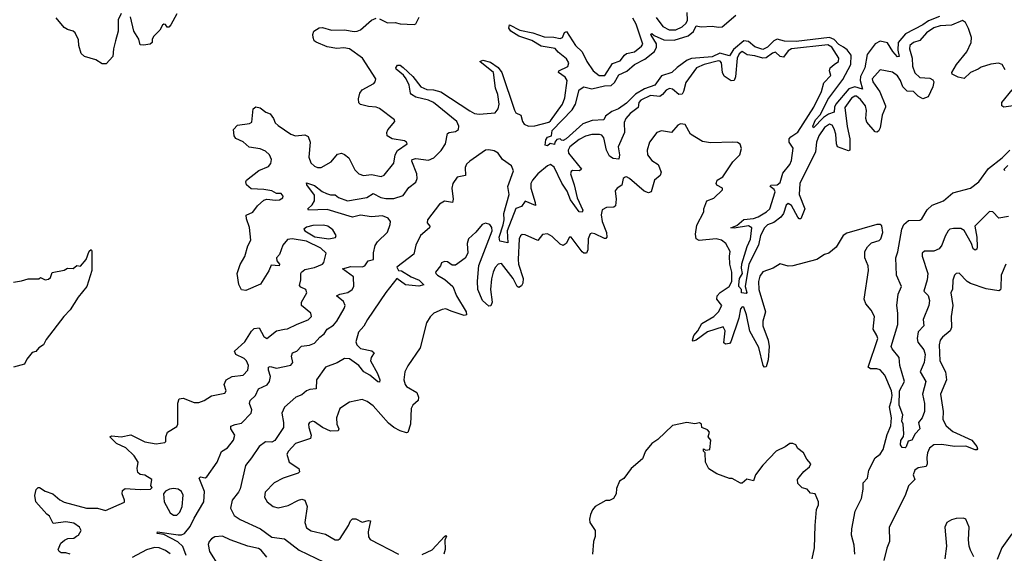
# Model space of a CAD drawing. Extents: x 2528705 to 2678277, y 911730 to 1023331.
# Tile 68 of 241: x 2552564 to 2558779, y 990770 to 994138. Entities that reach past the tile are written whole.
import ezdxf

# ---------------------------------------------------------------- set-up
doc = ezdxf.new("R2010")
doc.units = 0

msp = doc.modelspace()

# ---------------------------------------------------------------- linework, layer by layer
at = {"layer": '0CON20XD'}
for points in [[(2553205, 994176.7), (2553185, 994137.5), (2553186.7, 994065), (2553168.5, 994005), (2553155.9, 993955), (2553152.5, 993905), (2553110.7, 993859.3), (2553085, 993858.8), (2553045, 993883.8), (2552973.8, 993905), (2552951.2, 993925), (2552936.7, 993975), (2552935, 994010), (2552914.2, 994054.2), (2552902.5, 994065), (2552865, 994076), (2552845, 994089.2), (2552795, 994150.6)], [(2553556.7, 994175), (2553517.5, 994105), (2553505, 994090), (2553495, 994090), (2553485, 994107.5), (2553475, 994110), (2553465, 994103.3), (2553449.2, 994070.8), (2553410, 994035), (2553400, 994015), (2553400, 993995), (2553387, 993983), (2553345, 993976.7), (2553325, 993980), (2553316, 994015), (2553284.4, 994065), (2553264.2, 994155)], [(2554835, 994144.2), (2554885, 994118.8), (2554935, 994120), (2554965, 994111.2), (2555055, 994107.5), (2555065, 994112.5), (2555086, 994154)], [(2558371.1, 994158.9), (2558300, 994130), (2558265, 994104.6), (2558155, 994049), (2558109.6, 993995), (2558106.5, 993946.5), (2558115.9, 993905), (2558105, 993902.6), (2558075, 993936.8), (2558040.9, 993990.9), (2557995, 994002.8), (2557963.8, 993986.2), (2557912.7, 993917.3), (2557898.5, 993835), (2557871, 993779), (2557868.5, 993755), (2557885, 993700), (2557835, 993714.5), (2557798.5, 993701.5), (2557716, 993604), (2557707.5, 993585), (2557705, 993553.8), (2557668.7, 993541.3), (2557638.6, 993521.4), (2557575, 993456.2), (2557570.6, 993465), (2557587.9, 993505), (2557619.4, 993540.6), (2557664.8, 993635), (2557759.6, 993760.4), (2557811.2, 993855), (2557813.2, 993915), (2557788.1, 993948.1), (2557764.2, 993964.2), (2557735, 993982.4), (2557705, 994013.1), (2557675, 994025.1), (2557465, 994001), (2557391.9, 994001.9), (2557345, 994014.6), (2557325, 994004.1), (2557285, 993964), (2557255, 993950.1), (2557205, 993967.2), (2557165, 993999.4), (2557135, 994004.4), (2557069.8, 993950.2), (2557045, 993909.5), (2556984.2, 993925.8), (2556935, 993904.2), (2556805, 993892), (2556778.2, 993881.8), (2556713.4, 993836.6), (2556680.8, 993805), (2556615, 993783.6), (2556573.6, 993725), (2556507.5, 993702.5), (2556452.2, 993667.8), (2556395, 993611.2), (2556344.7, 993574.7), (2556300.8, 993559.2), (2556261.7, 993528.3), (2556251.2, 993505), (2556177.5, 993502.5), (2556119.1, 993480.9), (2556013.8, 993385), (2555995, 993376), (2555985, 993376.7), (2555975, 993386.7), (2555955, 993382.5), (2555942.5, 993365), (2555940, 993350), (2555913.3, 993356.7), (2555895, 993342.5), (2555880, 993345), (2555885, 993380), (2555895, 993396.7), (2555920, 993405), (2555925, 993439.2), (2556050.6, 993569.4), (2556072.5, 993605), (2556096.2, 993695), (2556125, 993713.8), (2556175, 993702), (2556255, 993721.3), (2556298.4, 993721.6), (2556318.5, 993741.5), (2556345, 993789.4), (2556396.7, 993813.3), (2556444.7, 993855), (2556511, 993889), (2556572.1, 993937.9), (2556584.3, 993965), (2556583.7, 993985), (2556551.1, 994041.1)], [(2556551.1, 994041.1), (2556546.2, 994045), (2556555, 994050), (2556568, 994038), (2556630.8, 994010.8), (2556695, 994009.4), (2556784.6, 994035.4), (2556816.7, 994063.3), (2556835, 994098.2), (2556865, 994093.1), (2556935, 994097.4), (2556975, 994090), (2556997.8, 994092.2), (2557085, 994166)], [(2556581.8, 994151.8), (2556622.7, 994095), (2556663.9, 994073.9), (2556705, 994073.1), (2556745, 994092.2), (2556771.5, 994115), (2556778.4, 994135), (2556776.4, 994183.6)], [(2552922.7, 990877.3), (2552936.2, 990885), (2552951.2, 990915), (2552941.2, 990935), (2552905, 990960), (2552855, 990968.8), (2552775, 990957.5), (2552752.5, 991005), (2552735, 991017.5), (2552666.7, 991095), (2552660, 991135), (2552668.3, 991171.7), (2552680, 991185), (2552690, 991185), (2552725, 991162), (2552772.5, 991145), (2552817, 991107), (2552845, 991093.1), (2552985, 991055.8), (2553055, 991054), (2553105, 991039.2), (2553225, 991092.5), (2553226.2, 991105), (2553211.2, 991145), (2553213.9, 991166.1), (2553230.5, 991179.5), (2553325, 991172), (2553390, 991175), (2553400, 991185), (2553392.5, 991195), (2553397.5, 991235), (2553355, 991263.3), (2553325, 991266.7), (2553309.3, 991279.3), (2553306, 991305), (2553311.4, 991345), (2553287.1, 991385), (2553235, 991435.8), (2553175, 991462.5), (2553132.5, 991505), (2553145, 991512.5), (2553205, 991505.7), (2553265, 991517.5), (2553355, 991473.1), (2553425, 991461.9), (2553480.7, 991469.3), (2553486.7, 991475), (2553486.2, 991505), (2553496.4, 991533.6), (2553555, 991570), (2553563.3, 991585), (2553561.4, 991718.6), (2553570, 991745), (2553595, 991749.4), (2553665, 991722.7), (2553695, 991722.2), (2553728.8, 991735), (2553775, 991764.4), (2553860, 991780), (2553868, 991795), (2553855.6, 991835), (2553867.1, 991865), (2553905, 991885.5), (2553974.6, 991895.4), (2554004.5, 991925), (2554008.5, 991955), (2553995, 991985.6), (2553980.5, 992000.5), (2553928, 992025), (2553920, 992045), (2553984.7, 992105.3), (2554026.9, 992173.1), (2554045, 992189.2), (2554075, 992193.8), (2554105, 992138.8), (2554125, 992126), (2554185, 992174.4), (2554235.7, 992184.3), (2554255, 992185.8), (2554315, 992217.1), (2554385, 992244.2), (2554406.2, 992265), (2554402.5, 992285), (2554343.8, 992335), (2554343.3, 992355), (2554377.5, 992415), (2554370, 992435), (2554339.5, 992449.5), (2554331.2, 992461.2), (2554339.2, 992495), (2554338.5, 992535), (2554342.5, 992545), (2554365, 992560.3), (2554425, 992573), (2554475.5, 992595), (2554483.3, 992605), (2554499.2, 992665), (2554464.6, 992695), (2554375, 992739.3), (2554285, 992755.7), (2554255, 992751.2), (2554225, 992715.6), (2554203.1, 992655), (2554184.5, 992635), (2554188.2, 992615), (2554204.4, 992595), (2554201.2, 992585), (2554151.9, 992588.1), (2554137.7, 992552.3), (2554085, 992468.8), (2553990.7, 992429.3), (2553965, 992432.5), (2553947, 992467), (2553936.7, 992535), (2553956.7, 992593.3), (2553985.9, 992644.1), (2554005, 992710), (2554023, 992747), (2554015.6, 992825.6), (2553995, 992880), (2553993.8, 992905), (2554035, 992923.3), (2554065, 992963.3), (2554105, 992998.8), (2554125, 993006.2), (2554178.3, 992998.3), (2554205, 993000.8), (2554225, 993013.3), (2554226.2, 993025), (2554215, 993041.2), (2554185, 993040), (2554155, 993057.1), (2554105, 993067.1), (2554025, 993070.8), (2553996.7, 993095), (2553991.2, 993115), (2553996.7, 993125), (2554073.8, 993186.2), (2554135, 993210.6), (2554150.2, 993229.8), (2554153.1, 993255), (2554141.4, 993285), (2554115, 993308.8), (2554082.3, 993322.3), (2554013.2, 993333.2), (2553975, 993366), (2553928.3, 993388.3), (2553917.5, 993405), (2553914.2, 993445), (2553938.1, 993471.9), (2554015, 993482), (2554029.5, 993490.5), (2554038.8, 993575), (2554055, 993588.8), (2554081.7, 993581.7), (2554117.5, 993555), (2554145, 993543.8), (2554165.8, 993515), (2554177.4, 993487.4), (2554195, 993469.2), (2554275, 993415.6), (2554305, 993404.4), (2554365, 993410.8), (2554385, 993401.2), (2554397.8, 993365), (2554390.3, 993270.3), (2554402.9, 993235), (2554425, 993214.4), (2554445, 993205.7), (2554466.2, 993205), (2554529.2, 993240.8), (2554570.9, 993289.1), (2554595, 993296), (2554615, 993287.5), (2554640.8, 993265), (2554680.6, 993190.6), (2554705, 993164.4), (2554734.1, 993154.1), (2554785, 993161.2), (2554845, 993148.5), (2554865, 993155.8), (2554925, 993232.5), (2554934.2, 993285.8), (2554948.3, 993311.7), (2555010, 993355), (2555006.7, 993365), (2554993, 993373), (2554915, 993385.8), (2554884, 993405), (2554880.8, 993425), (2554887.3, 993442.7), (2554932.5, 993495), (2554930, 993505), (2554835, 993578), (2554814.1, 993585.9), (2554765, 993590.8), (2554715, 993601.9), (2554705, 993613.8), (2554702.3, 993637.7), (2554711.2, 993675), (2554726.7, 993695), (2554798.8, 993735), (2554808.8, 993745), (2554812, 993765), (2554728.8, 993895), (2554645, 993953.8), (2554610.2, 993959.8), (2554565, 993956.2), (2554505.8, 993965.8), (2554435, 993996.2), (2554423.3, 994005), (2554415.8, 994025.8), (2554414.2, 994045), (2554420.8, 994065), (2554455, 994085.6), (2554475, 994087.8), (2554531.7, 994071.7), (2554615, 994073.5), (2554675, 994062.7), (2554695, 994064.5), (2554715, 994074.3), (2554785, 994135.7), (2554815, 994147.1)], [(2553615, 990756.4), (2553593.2, 990813.2), (2553562, 990842), (2553475, 990888.8), (2553432.5, 990895), (2553434.7, 990905.3), (2553565, 990885.6), (2553585, 990886.6), (2553605, 990895.8), (2553640.1, 990939.9), (2553665, 990992.7), (2553727.5, 991095), (2553730.8, 991160.8), (2553698, 991245), (2553705, 991252), (2553735, 991246.7), (2553745, 991252.5), (2553811.3, 991345), (2553837.7, 991412.3), (2553875, 991436.5), (2553913, 991485), (2553922.3, 991515), (2553897.5, 991555), (2553897.9, 991572.1), (2553925, 991583.6), (2553965, 991590.4), (2554025, 991654.2), (2554028.8, 991675), (2554014.8, 991714.8), (2554018.3, 991735), (2554052.3, 991765), (2554072.5, 991807.5), (2554126.2, 991833.8), (2554141.2, 991855), (2554146.5, 991885), (2554134.6, 991925.4), (2554135, 991945.8), (2554145, 991949.5), (2554185, 991938.7), (2554275, 991956.5), (2554287.3, 991975), (2554280, 992015), (2554285.3, 992034.7), (2554313.6, 992046.4), (2554342.9, 992077.1), (2554393.2, 992083.2), (2554425, 992096.1), (2554458.7, 992135), (2554485, 992155.3), (2554504.8, 992185), (2554545, 992210.9), (2554565.5, 992235), (2554612.3, 992315), (2554618, 992335), (2554608.4, 992358.4), (2554564.4, 992395), (2554584, 992405), (2554635, 992415.3), (2554663.3, 992435), (2554672.7, 992455), (2554670.5, 992515), (2554602.5, 992565), (2554655, 992579.2), (2554725, 992577.3), (2554742.2, 992585), (2554764.5, 992615.5), (2554797.5, 992625), (2554797.4, 992667.4), (2554807.3, 992712.7), (2554823.2, 992736.8), (2554885, 992797.1), (2554903.6, 992845), (2554904.1, 992865), (2554889.3, 992885), (2554855, 992899.7), (2554785, 992893.5), (2554715, 992904.3), (2554665, 992892.4), (2554505, 992940.9), (2554386.7, 992936.7), (2554383.3, 992945), (2554410.4, 992969.6), (2554425.5, 992994.5), (2554425, 993030), (2554375.7, 993095), (2554375, 993108), (2554425, 993091.2), (2554474, 993054), (2554501.7, 993041.7), (2554525, 993033.4), (2554555, 993033.3), (2554575.6, 993015), (2554633.3, 992995), (2554755, 993015.5), (2554795, 993040.5), (2554844.3, 993015), (2554875, 993008.6), (2554925, 993010), (2554985, 993029.1), (2555020.5, 993079.5), (2555065, 993113.2), (2555073.8, 993135), (2555070.2, 993165), (2555038.8, 993245), (2555041.1, 993255), (2555065, 993262.2), (2555145, 993252.2), (2555178.2, 993265), (2555225, 993311.4), (2555251.3, 993355), (2555265, 993418.9), (2555275, 993425.9), (2555315, 993431.8), (2555334.8, 993445.2), (2555336, 993465), (2555322.6, 993495), (2555175.8, 993615), (2555145, 993629.3), (2555065, 993648.4), (2555038.2, 993665), (2555030.4, 993675), (2555022.9, 993725), (2555003.9, 993765), (2554986.9, 993786.9), (2554940.2, 993825), (2554937.5, 993835), (2554949.9, 993850.1), (2554965, 993850), (2554985, 993836.7), (2555045, 993780), (2555096.7, 993715), (2555135, 993696.3), (2555176.2, 993696.2), (2555223.2, 993683.2), (2555405, 993561.7), (2555435, 993546.9), (2555465, 993542), (2555565, 993549.6), (2555585, 993574.6), (2555591.1, 993605), (2555582.8, 993665), (2555567.8, 993705), (2555554.4, 993804.4), (2555468, 993875), (2555487.6, 993882.4), (2555535, 993869.5), (2555585, 993836.8), (2555608.1, 993805), (2555686.7, 993566.7), (2555695, 993551.1), (2555728.1, 993535), (2555737.1, 993495), (2555747.7, 993477.7), (2555775, 993465.4), (2555815, 993467.5), (2555905, 993491.8), (2555915, 993500), (2555990.6, 993605), (2556004.2, 993645), (2556019.1, 993755), (2556006.4, 993775), (2555966, 993805), (2555968, 993815), (2556025, 993842.7), (2556030.8, 993865), (2556015, 993891.8), (2555962.9, 993932.9), (2555945, 993956.2), (2555855, 993971.5), (2555796.6, 994006.6), (2555714.7, 994034.7), (2555665.3, 994065), (2555651.7, 994085), (2555655.4, 994104.6), (2555721.1, 994071.1), (2555803.3, 994055), (2555875, 994029), (2555935, 994028.4), (2555975, 994018.4), (2555990.4, 994025), (2556002, 994058), (2556015, 994062.9), (2556072, 993975), (2556115.5, 993935.5), (2556145, 993873.2), (2556185, 993816.1), (2556222.2, 993785), (2556257.5, 993785), (2556305, 993860.8), (2556355, 993878.2), (2556381.8, 993915), (2556395, 993923.8), (2556445.9, 993934.1), (2556489.8, 993970.2), (2556496.8, 993983.2), (2556455, 994110), (2556435, 994148.4)], [(2558785, 993821.2), (2558765.6, 993855.6), (2558742.7, 993862.7), (2558695, 993858.1), (2558632.2, 993837.8), (2558614.6, 993825.4), (2558565, 993804.3), (2558525, 993767.5), (2558487.5, 993775), (2558450, 993795), (2558448.8, 993805), (2558477.5, 993855), (2558543.5, 993935), (2558570, 993995), (2558572.9, 994025), (2558553.2, 994083.2), (2558535, 994120), (2558515, 994133.3), (2558446.4, 994103.6), (2558375, 994100), (2558335, 994087.3), (2558287.9, 994055), (2558245, 994007.5), (2558205, 993993.3), (2558182, 993975), (2558180, 993955), (2558198.5, 993895), (2558200, 993845), (2558215, 993803.3), (2558245, 993773.9), (2558309.1, 993769.1), (2558327.8, 993757.8), (2558334, 993745), (2558327.8, 993715), (2558298.9, 993651.1), (2558265, 993639.3), (2558234.8, 993654.8), (2558205, 993684.4), (2558165, 993685.8), (2558139.1, 993715), (2558124.5, 993755), (2558105, 993782.9), (2558072.5, 993807.5), (2557995, 993822.5), (2557944.5, 993765), (2557949.4, 993745), (2557992.7, 993682.7), (2558029.4, 993595), (2558030, 993585), (2558007.2, 993535), (2557994.7, 993455.3), (2557985, 993433.6), (2557975, 993427.1), (2557965, 993430.4), (2557910.6, 993490.6), (2557905.3, 993515), (2557909.3, 993565), (2557902.1, 993595), (2557872.2, 993635), (2557845.4, 993655), (2557835, 993656), (2557815, 993642.2), (2557773.5, 993583.5), (2557786.7, 993463.3), (2557803.2, 993385), (2557805, 993313.8), (2557795, 993309.2), (2557726, 993336), (2557719.4, 993355), (2557716.1, 993415), (2557705, 993449.6), (2557693.2, 993473.2), (2557675, 993479.4), (2557645, 993457), (2557607.5, 993405), (2557593.9, 993365), (2557586.7, 993303.3), (2557489, 993105), (2557484.6, 993035), (2557519.5, 992945), (2557495, 992880.8), (2557485, 992880.3), (2557475, 992890.8), (2557435.9, 992965), (2557415, 992977.4), (2557402.3, 992967.7), (2557384.7, 992915.3), (2557368.4, 992891.6), (2557325, 992858.4), (2557285, 992842.6), (2557264.9, 992825.1), (2557240.5, 992775), (2557227.2, 992715), (2557166.4, 992595), (2557143.9, 992455), (2557153.1, 992416.9), (2557149.7, 992410.3), (2557119.4, 992415), (2557120, 992435), (2557104.3, 992454.3), (2557104, 992464), (2557108, 992505), (2557127, 992535), (2557119.8, 992569.8), (2557123.2, 992596.8), (2557156.1, 992706.1), (2557177.7, 992752.3), (2557184.8, 992825), (2557165, 992836.7), (2557075, 992821.9), (2557053.3, 992825), (2557090, 992840), (2557135, 992876), (2557195, 992882.8), (2557225, 992893.4), (2557278.4, 992925), (2557298.4, 992945), (2557332.5, 993052.5), (2557326.8, 993066.8), (2557301.8, 993085), (2557305, 993093.8), (2557345, 993095.8), (2557365, 993110.7), (2557381, 993169), (2557424.8, 993225), (2557435, 993248.9), (2557446.9, 993326.9), (2557421.3, 993365), (2557420.4, 993385), (2557431.3, 993398.7), (2557475, 993427.5), (2557576.2, 993585), (2557625.7, 993685), (2557640.5, 993739.5), (2557683.8, 993785), (2557675.7, 993815), (2557679.2, 993835), (2557705.3, 993854.7)], [(2557705.3, 993854.7), (2557732.5, 993875), (2557735.5, 993895), (2557690.2, 993965), (2557665, 993980.2), (2557435, 993954), (2557415, 993941.2), (2557385, 993900.4), (2557365, 993906.2), (2557335, 993933.5), (2557315, 993926.8), (2557275, 993898.1), (2557255, 993894.3), (2557205, 993909.2), (2557155.7, 993915.7), (2557125, 993936.3), (2557105, 993921.6), (2557092.3, 993895), (2557083, 993777), (2557075, 993754.5), (2557055, 993752.5), (2557011.6, 993781.6), (2557000.5, 993805), (2556994.9, 993864.9), (2556986.2, 993876.2), (2556975, 993878.7), (2556885, 993856.1), (2556836, 993834), (2556768.6, 993741.4), (2556755.2, 993684.8), (2556745, 993668.5), (2556725, 993666.6), (2556685, 993698.4), (2556665, 993704.1), (2556645, 993693.2), (2556621.2, 993665), (2556605, 993652.9), (2556545, 993660.2), (2556485, 993629.5), (2556472.5, 993615), (2556467.3, 993582.7), (2556418.2, 993545), (2556390.6, 993515), (2556380.4, 993489.6), (2556381.6, 993425), (2556342.5, 993335), (2556351, 993285), (2556345, 993256.7), (2556311, 993261), (2556286.9, 993276.9), (2556268.1, 993315), (2556251.8, 993391.8), (2556238.2, 993408.2), (2556225, 993412.9), (2556175, 993413.5), (2556135, 993403.3), (2556095, 993381.6), (2556036.8, 993335), (2556025.4, 993315), (2556029.1, 993295), (2556110, 993195), (2556097.5, 993185), (2556053.8, 993186.2), (2556045, 993180.4), (2556040, 993165), (2556064.6, 993095), (2556083.4, 993013.4), (2556118.1, 992935), (2556115, 992922.8), (2556095, 992924.4), (2556040.1, 993000.1), (2556019.6, 993055), (2555985.6, 993105.6), (2555937.6, 993207.6), (2555915, 993223.6), (2555895, 993215.4), (2555834.8, 993165), (2555800.2, 993125), (2555790.4, 993105), (2555790, 993075), (2555818.4, 992985), (2555819.2, 992965), (2555755, 992991.5), (2555731.2, 992958.8), (2555695, 992946.7), (2555641.2, 992805), (2555645, 992730), (2555595, 992740), (2555590.5, 992765), (2555616.8, 992843.2), (2555622.6, 992875), (2555620.6, 992915), (2555654, 993035), (2555644.8, 993085), (2555680.4, 993185), (2555667.7, 993215), (2555612.5, 993255), (2555585.2, 993295), (2555559.4, 993309.4), (2555525, 993316.3), (2555505, 993313.9), (2555405, 993245.2), (2555385, 993225.2), (2555376.5, 993205), (2555377.3, 993155), (2555326.6, 993145), (2555297.4, 993105), (2555291.4, 993075), (2555299.7, 993005), (2555295.7, 992985), (2555245, 992993.6), (2555215, 992973.9), (2555138.9, 992875), (2555136.7, 992855), (2555152.1, 992835), (2555150.8, 992825), (2555093.4, 992775), (2555065.2, 992715), (2555051.3, 992658.7), (2554944.2, 992575.8), (2554956, 992556), (2554975, 992552.7), (2555034.3, 992514.3), (2555085, 992493), (2555115.3, 992464.7), (2555084.2, 992455.8), (2555000, 992465), (2554945, 992504.6), (2554874.4, 992415.6), (2554759.2, 992245), (2554737.3, 992202.7), (2554703.7, 992165), (2554685.9, 992105), (2554692.2, 992085), (2554715, 992063.5), (2554787, 992047), (2554802.2, 992035), (2554782.5, 992005), (2554778.9, 991985), (2554823.1, 991905), (2554836.5, 991865), (2554835, 991851.2), (2554825, 991851.4), (2554773.9, 991893.9), (2554736.7, 991915), (2554704.6, 991955), (2554645, 991997), (2554615, 992000.5), (2554567.2, 991972.8), (2554495, 991945.2), (2554437.6, 991865), (2554435, 991807.5), (2554395, 991804), (2554375, 991795.2), (2554345, 991770.2), (2554307.5, 991755), (2554235, 991692.6), (2554219.2, 991655), (2554229.7, 991595), (2554228.9, 991565), (2554175, 991481.8), (2554155, 991472.2), (2554115, 991474.2), (2554075.7, 991445), (2554028.3, 991371.7), (2553988.8, 991325), (2553955, 991176.7), (2553944.8, 991155), (2553904.7, 991105), (2553895.3, 991055.3), (2553918.9, 991008.9), (2553955, 990982.5), (2554084, 990925), (2554155, 990871.9), (2554235, 990860.8), (2554328.9, 990788.9), (2554486.2, 990715)], [(2558835, 993593.5), (2558776.3, 993586.3), (2558763.5, 993595), (2558764, 993615), (2558828.5, 993695)], [(2557835.4, 990765.4), (2557830.9, 990820.9), (2557814.4, 990884.4), (2557815.7, 990925), (2557836.9, 991035), (2557878, 991115), (2557888.9, 991175), (2557887.3, 991215), (2557915.8, 991245), (2557924.2, 991295), (2557965, 991373.3), (2557995, 991396), (2558014.3, 991425), (2558039.4, 991520.6), (2558062.7, 991575), (2558066.5, 991625), (2558054.6, 991695), (2558065, 991728.9), (2558071.3, 991765), (2558066.5, 991796.5), (2558024.6, 991895), (2557995, 991927.2), (2557975, 991934.2), (2557934.5, 991934.5), (2557919.7, 991945), (2557980.4, 992125), (2557975.4, 992145), (2557951.8, 992185), (2557960.3, 992265), (2557939.3, 992305), (2557904.6, 992345), (2557895.4, 992375), (2557920.9, 992555), (2557919.3, 992585), (2557899.1, 992635), (2557899.3, 992675), (2557915.7, 992704.3), (2557940.3, 992729.7), (2557990, 992745), (2558000.8, 992755), (2558012.5, 992795), (2558006.1, 992836.1), (2557996, 992846), (2557975, 992846.2), (2557785, 992790), (2557762.5, 992775), (2557717.7, 992702.3), (2557672.5, 992665), (2557645, 992656.2), (2557595, 992623.8), (2557445, 992583.8), (2557415, 992583.3), (2557363.6, 992596.4), (2557320.7, 992569.3), (2557255, 992546.7), (2557235, 992520), (2557226.9, 992485), (2557229.1, 992435), (2557271.9, 992295), (2557255.6, 992235), (2557255.2, 992205), (2557288.8, 992115), (2557295.9, 992075), (2557288.5, 991991.5), (2557275, 991946), (2557265, 991944.3), (2557256.9, 991955), (2557229, 992069), (2557172.1, 992172.1), (2557152.2, 992275), (2557135, 992324.3), (2557125, 992326.5), (2557115, 992312), (2557102.7, 992255), (2557052.3, 992105), (2557045, 992093.5), (2557020.3, 992090.3), (2557009.1, 992099.1), (2557017.9, 992175), (2557005, 992200.4), (2556905, 992168.8), (2556835, 992116), (2556815, 992108.6), (2556811.2, 992115), (2556820, 992145), (2556845.2, 992174.8), (2556869.1, 992220.9), (2556945, 992263.8), (2556975.7, 992295), (2556995.3, 992335), (2556963.8, 992373.8), (2556966.8, 992395), (2556984.8, 992415.2), (2557042.7, 992455), (2557059.2, 992485), (2557059.2, 992545), (2557046.7, 992595), (2557044.2, 992645), (2557049.2, 992675), (2557021.2, 992725), (2556995, 992746), (2556960, 992755), (2556852.5, 992745), (2556834.5, 992754.5), (2556829.2, 992785), (2556839.1, 992840.9), (2556882.5, 992925), (2556882.5, 992945), (2556902.5, 992995), (2556945, 993012.5), (2557000, 993065), (2557000, 993075), (2556965, 993092.5), (2556960, 993105), (2556967.5, 993125), (2557002.9, 993147.1), (2557065, 993241.2), (2557109.2, 993285), (2557120.8, 993325), (2557111.7, 993351.7), (2557095, 993363.3), (2557065, 993365.8), (2556925, 993361.5), (2556875, 993368.9), (2556799.2, 993415), (2556765, 993476), (2556735, 993481.2), (2556718.8, 993471.2), (2556677.5, 993425), (2556615, 993435.8), (2556585, 993426), (2556538.6, 993365), (2556525.6, 993315), (2556526.9, 993285), (2556555, 993249.2), (2556595, 993223.3), (2556614, 993175), (2556606.2, 993155), (2556571.1, 993125), (2556549.3, 993050.7), (2556534.2, 993045.8), (2556505, 993055.6), (2556414, 993135), (2556395, 993145.7), (2556385.9, 993144.1), (2556374, 993135), (2556365, 993092.5), (2556335, 993073.8), (2556323, 993057), (2556328.9, 993005), (2556325, 992963.3), (2556315, 992954.3), (2556268.1, 992951.9), (2556241.8, 992938.2), (2556234.6, 992905.4), (2556240.6, 992865), (2556268.7, 992795), (2556270.6, 992765), (2556265, 992757.5), (2556255, 992756.9), (2556195, 992785.9), (2556175, 992790.4), (2556165, 992786.4), (2556152.7, 992755), (2556150, 992685), (2556142.5, 992665), (2556125, 992663.9), (2556115, 992673.5), (2556045, 992766), (2556034.1, 992765.9), (2556014.5, 992725.5), (2555995, 992712.9), (2555975, 992720.6), (2555925, 992768.8), (2555895, 992786.2), (2555865, 992782.5), (2555835, 992744.3), (2555755, 992780.5), (2555735, 992781.4), (2555725, 992774.2), (2555717.1, 992755), (2555710.2, 992625), (2555713, 992595), (2555741.1, 992505), (2555739.7, 992475), (2555732.1, 992457.9), (2555715, 992447.7), (2555703.6, 992453.6), (2555678.8, 992505), (2555605, 992599.4), (2555585, 992594.3), (2555565, 992572.9), (2555551.8, 992545), (2555542.8, 992502.8)], [(2558805, 992896.2), (2558745, 992885.6), (2558705.9, 992925.9), (2558685, 992926.4), (2558593.6, 992835), (2558605.9, 992765), (2558607.6, 992705), (2558605, 992689.5), (2558595, 992683), (2558582.6, 992692.6), (2558573, 992725), (2558525, 992806.8), (2558505, 992819.4), (2558459.2, 992819.2), (2558435, 992815.2), (2558425, 992805.2), (2558405, 992771.3), (2558385.3, 992714.7), (2558368.5, 992691.5), (2558335, 992676.6), (2558275, 992676.7), (2558261.4, 992665), (2558261.2, 992645), (2558296, 992535), (2558292.6, 992495), (2558270.5, 992425), (2558298.1, 992398.1), (2558308, 992365), (2558302.5, 992335), (2558267.9, 992245), (2558271.4, 992205), (2558235, 992168.7), (2558228.3, 992125), (2558232.3, 992102.3), (2558271, 992055), (2558280.4, 992025), (2558273.8, 991975), (2558248.9, 991915), (2558284.5, 991855), (2558262.7, 991775), (2558275.4, 991715), (2558275.6, 991664.4), (2558261.2, 991625), (2558236.7, 991595), (2558246, 991555), (2558216.5, 991525), (2558195, 991483.8), (2558172.5, 991477.5), (2558158.8, 991441.2), (2558153.6, 991436.4), (2558135, 991438.6), (2558124.8, 991454.8), (2558125, 991482), (2558143.1, 991506.9), (2558144.8, 991525), (2558140.4, 991585), (2558133.1, 991605), (2558139.6, 991645), (2558115.4, 991705), (2558117.8, 991795), (2558148.6, 991855), (2558118.7, 991955), (2558115.6, 992005), (2558070.4, 992060.4), (2558066, 992075), (2558106.8, 992215), (2558107.9, 992285), (2558101.8, 992335), (2558109.2, 992405), (2558130.2, 992455), (2558099.4, 992525), (2558095.3, 992635), (2558107.8, 992672.2), (2558132.5, 992815), (2558144.8, 992845.2), (2558175, 992871), (2558245, 992873.2), (2558258.4, 992881.6), (2558292.7, 992937.3), (2558323.5, 992966.5), (2558395, 992994.8), (2558455, 993044.9), (2558565, 993075.3), (2558618.5, 993115), (2558680.4, 993199.6), (2558765, 993266.5), (2558814.7, 993315)], [(2558782.5, 993185), (2558778, 993195), (2558802, 993218)], [(2555542.8, 992502.8), (2555535.5, 992435), (2555547.1, 992355), (2555538.3, 992331.7), (2555525, 992329.5), (2555485, 992365.7), (2555456.6, 992435), (2555452.9, 992487.1), (2555463.1, 992586.9), (2555546.2, 992806.2), (2555545, 992826.7), (2555532.5, 992845), (2555505, 992853.8), (2555482.5, 992845), (2555442.7, 992797.3), (2555396.2, 992755), (2555389.2, 992725), (2555391.9, 992665), (2555375, 992632.5), (2555315, 992588.6), (2555295, 992588), (2555265, 992610), (2555245, 992612.5), (2555227, 992603), (2555220, 992585), (2555188.8, 992545), (2555190, 992535), (2555202, 992525), (2555248.5, 992498.5), (2555298.8, 992455), (2555320.8, 992395), (2555383.1, 992295), (2555384.3, 992275.7), (2555368.7, 992271.3), (2555288.3, 992298.3), (2555255, 992313.1), (2555230.3, 992309.7), (2555177.5, 992285), (2555155, 992263.3), (2555132.5, 992225), (2555093, 992067), (2555015, 991953.8), (2554995.8, 991915), (2554988.1, 991865), (2554996.9, 991835), (2555005, 991822.9), (2555070.8, 991785), (2555082.5, 991755), (2555079.5, 991735), (2555045.4, 991704.6), (2555035.5, 991685), (2555031.9, 991585), (2555015, 991532.9), (2555005, 991529.4), (2554965, 991542.7), (2554925, 991564.5), (2554892.2, 991592.2), (2554795, 991700.6), (2554758.3, 991728.3), (2554725, 991740.5), (2554645, 991724.4), (2554584, 991685), (2554564.3, 991625), (2554565.8, 991585), (2554578, 991555), (2554575, 991542.5), (2554525, 991540.6), (2554476.2, 991565), (2554425, 991600.8), (2554415, 991604), (2554393.3, 991595), (2554388, 991585), (2554390, 991565), (2554404.2, 991515), (2554398.8, 991495), (2554305, 991464), (2554260.8, 991415), (2554251.4, 991395), (2554266, 991345), (2554325.9, 991305.9), (2554330, 991285), (2554322.5, 991275), (2554226.7, 991245), (2554171.2, 991215), (2554114, 991155), (2554108.8, 991125), (2554126.2, 991095), (2554163.8, 991065), (2554195, 991058), (2554258.8, 991071.2), (2554325, 991105.8), (2554345, 991111.2), (2554365, 991106.2), (2554379.2, 991065), (2554364.2, 990964.2), (2554375, 990930), (2554405, 990912), (2554495, 990890.6), (2554555, 990855.8), (2554575, 990856), (2554586.9, 990863.1), (2554640, 990945), (2554652, 990975), (2554665, 990986.7), (2554685, 990986.7), (2554725, 990966.2), (2554765, 990977.5), (2554777.5, 990975), (2554763.8, 990905), (2554766.7, 990875), (2554776.7, 990856.7), (2554955, 990765.5)], [(2554515, 992754.3), (2554557.5, 992762.5), (2554562.5, 992775), (2554541.3, 992811.3), (2554510, 992835), (2554481.3, 992841.3), (2554415, 992838.5), (2554375, 992827.9), (2554357.5, 992815), (2554364.2, 992805), (2554427.8, 992767.8), (2554515, 992754.3)], [(2552525, 992481.2), (2552575, 992488.8), (2552617, 992503), (2552685, 992502.5), (2552695, 992510), (2552725, 992496.2), (2552745, 992500), (2552758.3, 992511.7), (2552768.3, 992541.7), (2552845, 992556.7), (2552865, 992570), (2552901.7, 992568.3), (2552925, 992587.5), (2552947, 992583), (2552983.3, 992625), (2553002.3, 992677.7), (2553015, 992687.5), (2553018.8, 992678.8), (2553020, 992555), (2552988.6, 992455), (2552933.7, 992386.3), (2552882.4, 992307.6), (2552842, 992265), (2552731.2, 992118.8), (2552713.9, 992086.1), (2552684.1, 992065.9), (2552665, 992043.8), (2552642.3, 992037.7), (2552610, 991995), (2552595, 991963.8), (2552525, 991944)], [(2558789.4, 992595), (2558760, 992525), (2558758.1, 992445), (2558755, 992433.8), (2558745, 992427.5), (2558665, 992440), (2558565, 992473.3), (2558545, 992485.7), (2558495, 992537.1), (2558475, 992535.8), (2558464.7, 992525.3), (2558454.5, 992494.5), (2558453.1, 992436.9), (2558442, 992415), (2558453.9, 992333.9), (2558444.7, 992265), (2558445.3, 992194.7), (2558436.6, 992173.4), (2558388.5, 992135), (2558375.3, 992114.7), (2558367.9, 992085), (2558372, 991985), (2558407.5, 991915), (2558414.6, 991865), (2558376.4, 991775), (2558393.8, 991665), (2558391.8, 991615), (2558411.5, 991575), (2558455, 991538.2), (2558573.6, 991483.6), (2558606.5, 991445), (2558610, 991430), (2558605, 991422.9), (2558595, 991422.5), (2558536.2, 991446.2), (2558465, 991444.8), (2558385, 991457.5), (2558334.6, 991455.4), (2558307.4, 991432.6), (2558295, 991404.2), (2558289.4, 991375), (2558291.2, 991335), (2558285, 991317.5), (2558235, 991310), (2558214.7, 991295), (2558202.9, 991265), (2558214, 991235), (2558174.3, 991195), (2558153, 991135), (2558053, 990935), (2558055.4, 990845), (2558037.6, 990802.4), (2558018, 990725)], [(2557565.9, 990734.1), (2557581.4, 990805), (2557584.4, 990945), (2557594.1, 991045.9), (2557606.2, 991075), (2557606, 991095), (2557585.9, 991145.9), (2557555, 991150), (2557534.1, 991174.1), (2557503.9, 991183.9), (2557475, 991210), (2557473.3, 991235), (2557486.7, 991253.3), (2557514.2, 991285.8), (2557550, 991315), (2557557.5, 991335), (2557532.5, 991365), (2557512.5, 991405), (2557475, 991432.5), (2557463.9, 991453.9), (2557445, 991463.3), (2557425, 991463.3), (2557395, 991441.2), (2557340, 991415), (2557254.2, 991325.8), (2557208.8, 991265), (2557195, 991227.5), (2557155, 991237.5), (2557125, 991212.5), (2557115, 991212.5), (2557061.7, 991241.7), (2557045, 991242.5), (2556965, 991272.5), (2556913.6, 991303.6), (2556892.5, 991345), (2556890, 991405), (2556880, 991415), (2556880, 991430), (2556895, 991420), (2556920, 991425), (2556926.2, 991485), (2556910, 991505), (2556918, 991535), (2556905, 991550), (2556870, 991565), (2556867.5, 991585), (2556855, 991592.5), (2556825, 991586.7), (2556775, 991596), (2556685, 991576.7), (2556591.7, 991488.3), (2556555, 991463.8), (2556513.8, 991415), (2556495, 991366.7), (2556424.1, 991305.9), (2556377.7, 991242.3), (2556350, 991225), (2556332, 991178), (2556330, 991145), (2556312.5, 991115), (2556286.4, 991103.6), (2556265, 991102.5), (2556197.5, 991065), (2556180, 991045), (2556166.7, 991015), (2556160, 990985), (2556163.3, 990965), (2556197.5, 990915), (2556197, 990877), (2556186.7, 990845), (2556180, 990765)], [(2553555, 991010), (2553575, 991030), (2553590.5, 991065), (2553595, 991136.7), (2553585, 991160), (2553565, 991174), (2553535, 991179.2), (2553510, 991175), (2553485, 991162.5), (2553472.5, 991145), (2553476.2, 991095), (2553515, 991026), (2553535, 991010.6), (2553555, 991010)], [(2558587, 990747), (2558565, 990790), (2558556.7, 990815), (2558554, 990855), (2558558, 990935), (2558536.7, 990985), (2558521.7, 990991.7), (2558475, 990990), (2558445, 990981.2), (2558416.1, 990963.9), (2558404, 990935), (2558413.9, 990816.1), (2558403.8, 990735)], [(2552883.3, 990765), (2552855, 990774), (2552825, 990773.8), (2552812.3, 990782.3), (2552806.7, 990795), (2552823.3, 990835), (2552846.4, 990853.6), (2552867, 990863), (2552905, 990866.2), (2552922.7, 990877.3)], [(2554125, 990744.7), (2554088.9, 990788.9), (2554070.6, 990800.6), (2554003.8, 990815), (2553893.1, 990855), (2553845, 990879), (2553796.4, 990873.6), (2553775, 990862.1), (2553759.6, 990845), (2553754.1, 990825), (2553762.3, 990782.3), (2553822.8, 990685)], [(2555105, 990762.1), (2555167.3, 990792.7), (2555245, 990875.8), (2555255, 990882.5), (2555258.3, 990878.3), (2555247.5, 990852.5), (2555249.5, 990795), (2555241.9, 990765)], [(2558827, 990893), (2558763.8, 990805), (2558735, 990730)], [(2553515, 990765.7), (2553485, 990788.1), (2553445, 990805.6), (2553415, 990806.7), (2553365, 990791.4), (2553275, 990743.8)]]:
    msp.add_lwpolyline(points, dxfattribs=at)

doc.saveas('drawing.dxf')
